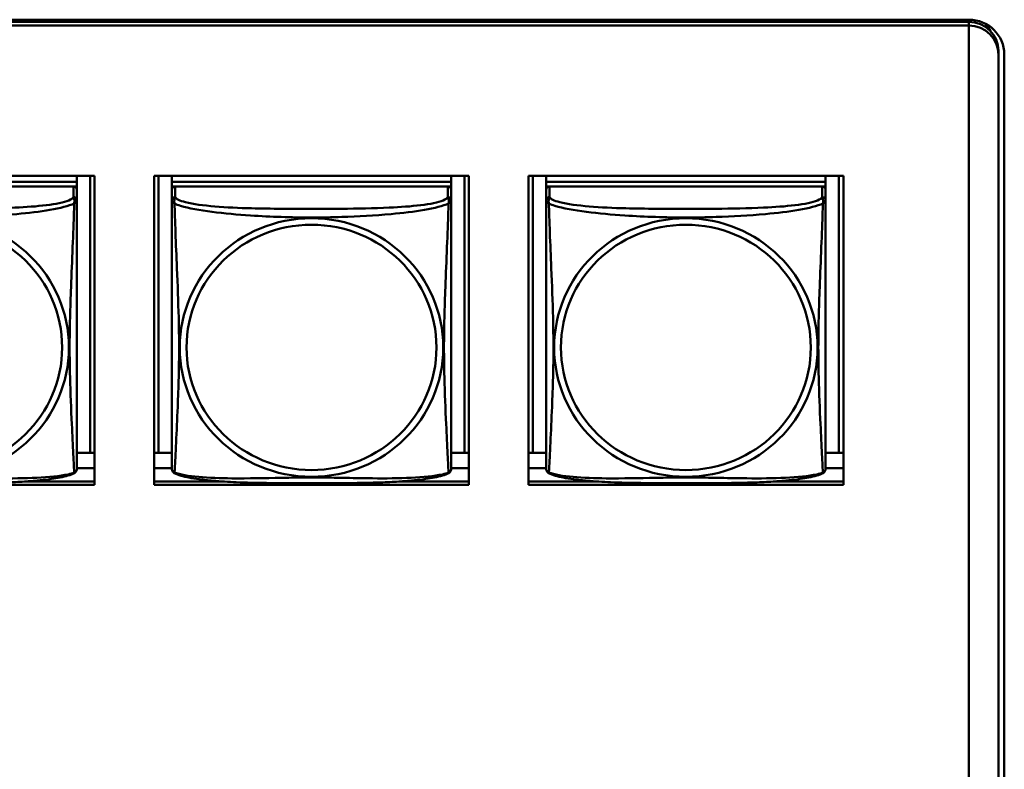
# Model space of a CAD drawing. Header units: inches. Extents: x 2.9 to 75, y -2.3 to 43.7.
# Tile 83 of 155: x 51.6 to 53.3, y 14.7 to 16. Entities that reach past the tile are written whole.
import ezdxf

# ---------------------------------------------------------------- set-up
doc = ezdxf.new("R2010")
doc.units = ezdxf.units.IN
doc.header["$MEASUREMENT"] = 0
doc.layers.add('Visible Edges(ROSSANSI)', color=7, linetype='Continuous', lineweight=50)
doc.layers.add('Visible Tangent Edges(ROSSANSI)', color=7, linetype='Continuous', lineweight=50)

msp = doc.modelspace()

# ---------------------------------------------------------------- linework, layer by layer
at = {"layer": 'Visible Edges(ROSSANSI)'}
for p, q in [((35.8642, 15.9977), (53.2403, 15.9977)), ((35.8652, 15.994), (53.2403, 15.994)), ((53.2403, 15.988), (35.8652, 15.988)), ((53.2403, 15.988), (53.2403, 15.9876)), ((53.2403, 15.9876), (53.2403, 11.0343)), ((53.2904, 15.9384), (53.2904, 15.9448)), ((53.2904, 10.9853), (53.2904, 15.9384)), ((53.3003, 15.9388), (53.3003, 10.9857)), ((51.2296, 15.7335), (51.7621, 15.7335)), ((51.7321, 15.7237), (51.2596, 15.7237)), ((51.2596, 15.7237), (51.7321, 15.7237)), ((51.7321, 15.7335), (51.7321, 15.7237)), ((51.7321, 15.7237), (51.7321, 15.7155)), ((51.7321, 15.7237), (51.7321, 15.7237)), ((51.7547, 15.7335), (51.7547, 15.2649)), ((51.7621, 15.7335), (51.7621, 15.2108)), ((51.8626, 15.2108), (51.8626, 15.7335)), ((51.8626, 15.7335), (52.3951, 15.7335)), ((51.87, 15.2649), (51.87, 15.7335)), ((51.8926, 15.7335), (51.8926, 15.7237)), ((52.3651, 15.7237), (51.8926, 15.7237)), ((51.8926, 15.7237), (51.8926, 15.7155)), ((51.8926, 15.7237), (51.8926, 15.7237)), ((51.8926, 15.7237), (52.3651, 15.7237)), ((52.3651, 15.7335), (52.3651, 15.7237)), ((52.3651, 15.7237), (52.3651, 15.7155)), ((52.3651, 15.7237), (52.3651, 15.7237)), ((52.3877, 15.7335), (52.3877, 15.2649)), ((52.3951, 15.7335), (52.3951, 15.2108)), ((52.4956, 15.2108), (52.4956, 15.7335)), ((52.4956, 15.7335), (53.0281, 15.7335)), ((52.503, 15.2649), (52.503, 15.7335)), ((52.5256, 15.7335), (52.5256, 15.7237)), ((52.9981, 15.7237), (52.5256, 15.7237)), ((52.5256, 15.7237), (52.5256, 15.7155)), ((52.5256, 15.7237), (52.5256, 15.7237)), ((52.5256, 15.7237), (52.9981, 15.7237)), ((52.9981, 15.7335), (52.9981, 15.7237)), ((52.9981, 15.7237), (52.9981, 15.7155)), ((52.9981, 15.7237), (52.9981, 15.7237)), ((53.0207, 15.7335), (53.0207, 15.2649)), ((53.0281, 15.7335), (53.0281, 15.2108)), ((51.7262, 15.7155), (51.2655, 15.7155)), ((51.7262, 15.7155), (51.7321, 15.7155)), ((51.7321, 15.7155), (51.7321, 15.7097)), ((51.7321, 15.692), (51.7321, 15.7097)), ((51.8926, 15.7097), (51.8926, 15.7155)), ((51.8926, 15.7155), (51.8984, 15.7155)), ((51.8926, 15.7097), (51.8926, 15.692)), ((52.3592, 15.7155), (51.8985, 15.7155)), ((52.3592, 15.7155), (52.3651, 15.7155)), ((52.3651, 15.7155), (52.3651, 15.7097)), ((52.3651, 15.692), (52.3651, 15.7097)), ((52.5256, 15.7097), (52.5256, 15.7155)), ((52.5256, 15.7155), (52.5314, 15.7155)), ((52.5256, 15.7097), (52.5256, 15.692)), ((52.9922, 15.7155), (52.5315, 15.7155)), ((52.9922, 15.7155), (52.9981, 15.7155)), ((52.9981, 15.7155), (52.9981, 15.7097)), ((52.9981, 15.692), (52.9981, 15.7097)), ((51.7547, 15.2649), (51.7321, 15.2649)), ((51.7547, 15.2649), (51.7621, 15.2652)), ((51.87, 15.2649), (51.8626, 15.2652)), ((51.8926, 15.2649), (51.87, 15.2649)), ((52.3877, 15.2649), (52.3651, 15.2649)), ((52.3877, 15.2649), (52.3951, 15.2652)), ((52.503, 15.2649), (52.4956, 15.2652)), ((52.5256, 15.2649), (52.503, 15.2649)), ((53.0207, 15.2649), (52.9981, 15.2649)), ((53.0207, 15.2649), (53.0281, 15.2652)), ((51.7621, 15.2392), (51.7321, 15.2392)), ((51.8926, 15.2392), (51.8626, 15.2392)), ((52.3951, 15.2392), (52.3651, 15.2392)), ((52.5256, 15.2392), (52.4956, 15.2392)), ((53.0281, 15.2392), (52.9981, 15.2392)), ((51.7621, 15.2108), (51.2296, 15.2108)), ((51.6477, 15.2169), (51.7621, 15.2169)), ((51.8626, 15.2169), (51.9769, 15.2169)), ((52.3951, 15.2108), (51.8626, 15.2108)), ((52.2807, 15.2169), (52.3951, 15.2169)), ((52.4956, 15.2169), (52.6099, 15.2169)), ((53.0281, 15.2108), (52.4956, 15.2108)), ((52.9137, 15.2169), (53.0281, 15.2169))]:
    msp.add_line(p, q, dxfattribs=at)
for centre, start, end in [((51.7183, 15.239), 350.8504, 360), ((51.9064, 15.239), 180, 189.1496), ((52.3513, 15.239), 350.8504, 360), ((52.5394, 15.239), 180, 189.1496), ((52.9843, 15.239), 350.8504, 360)]:
    msp.add_arc(centre, 0.0138, start, end, dxfattribs=at)
for centre, major_axis, start_param, end_param in [((53.2403, 15.9388), (0.06, 0), 0, 1.570796), ((53.2403, 15.9448), (0.0501, 0), 0, 1.570796), ((53.2403, 15.9384), (0.0501, 0), 0, 1.570796), ((53.2403, 15.9625), (0.04, 0), 0.420154, 0.820405), ((51.7262, 15.7097), (0.00591, 0), 0, 1.570796), ((51.8985, 15.7097), (-0.00591, 0), 4.712389, 6.283185), ((52.3592, 15.7097), (0.00591, 0), 0, 1.570796), ((52.5315, 15.7097), (-0.00591, 0), 4.712389, 6.283185), ((52.9922, 15.7097), (0.00591, 0), 0, 1.570796)]:
    msp.add_ellipse(centre, major_axis=major_axis, ratio=0.981793, start_param=start_param, end_param=end_param, dxfattribs=at)
for points, knots in [([(51.7321, 15.239), (51.7321, 15.239), (51.7321, 15.2399), (51.7321, 15.2416), (51.7321, 15.2462), (51.7321, 15.2572), (51.7321, 15.271), (51.7321, 15.2848), (51.7321, 15.3014), (51.7321, 15.3188), (51.7321, 15.3434), (51.7321, 15.3698), (51.7321, 15.3962), (51.7321, 15.4127), (51.7321, 15.4293), (51.7321, 15.4459), (51.7321, 15.4791), (51.7321, 15.5124), (51.7321, 15.5464), (51.7321, 15.5887), (51.7321, 15.6345), (51.7321, 15.6661), (51.7321, 15.6785), (51.7321, 15.6879), (51.7321, 15.692)], [0.352862, 0.352862, 0.352862, 0.352862, 0.404774, 0.404774, 0.404774, 0.550532, 0.550532, 0.550532, 0.69629, 0.69629, 0.69629, 0.902598, 0.902598, 0.902598, 1.03154, 1.03154, 1.03154, 1.289425, 1.289425, 1.289425, 1.610774, 1.610774, 1.610774, 1.73735, 1.73735, 1.73735, 1.73735]), ([(51.8926, 15.692), (51.8926, 15.6894), (51.8926, 15.6848), (51.8926, 15.6787), (51.8926, 15.6674), (51.8926, 15.651), (51.8926, 15.6332), (51.8926, 15.6153), (51.8926, 15.5961), (51.8926, 15.577), (51.8926, 15.5498), (51.8926, 15.5226), (51.8926, 15.4959), (51.8926, 15.4792), (51.8926, 15.4625), (51.8926, 15.4459), (51.8926, 15.4127), (51.8926, 15.3795), (51.8926, 15.3472), (51.8926, 15.3071), (51.8926, 15.2667), (51.8926, 15.248), (51.8926, 15.2423), (51.8926, 15.2391), (51.8926, 15.239)], [0.325731, 0.325731, 0.325731, 0.325731, 0.404774, 0.404774, 0.404774, 0.550532, 0.550532, 0.550532, 0.69629, 0.69629, 0.69629, 0.902598, 0.902598, 0.902598, 1.03154, 1.03154, 1.03154, 1.289425, 1.289425, 1.289425, 1.610774, 1.610774, 1.610774, 1.710218, 1.710218, 1.710218, 1.710218]), ([(52.3651, 15.239), (52.3651, 15.239), (52.3651, 15.2399), (52.3651, 15.2416), (52.3651, 15.2462), (52.3651, 15.2572), (52.3651, 15.271), (52.3651, 15.2848), (52.3651, 15.3014), (52.3651, 15.3188), (52.3651, 15.3434), (52.3651, 15.3698), (52.3651, 15.3962), (52.3651, 15.4127), (52.3651, 15.4293), (52.3651, 15.4459), (52.3651, 15.4791), (52.3651, 15.5124), (52.3651, 15.5464), (52.3651, 15.5887), (52.3651, 15.6345), (52.3651, 15.6661), (52.3651, 15.6785), (52.3651, 15.6879), (52.3651, 15.692)], [0.352862, 0.352862, 0.352862, 0.352862, 0.404774, 0.404774, 0.404774, 0.550532, 0.550532, 0.550532, 0.69629, 0.69629, 0.69629, 0.902598, 0.902598, 0.902598, 1.03154, 1.03154, 1.03154, 1.289425, 1.289425, 1.289425, 1.610774, 1.610774, 1.610774, 1.73735, 1.73735, 1.73735, 1.73735]), ([(52.5256, 15.692), (52.5256, 15.6894), (52.5256, 15.6848), (52.5256, 15.6787), (52.5256, 15.6674), (52.5256, 15.651), (52.5256, 15.6332), (52.5256, 15.6153), (52.5256, 15.5961), (52.5256, 15.577), (52.5256, 15.5498), (52.5256, 15.5226), (52.5256, 15.4959), (52.5256, 15.4792), (52.5256, 15.4625), (52.5256, 15.4459), (52.5256, 15.4127), (52.5256, 15.3795), (52.5256, 15.3472), (52.5256, 15.3071), (52.5256, 15.2667), (52.5256, 15.248), (52.5256, 15.2423), (52.5256, 15.2391), (52.5256, 15.239)], [0.325731, 0.325731, 0.325731, 0.325731, 0.404774, 0.404774, 0.404774, 0.550532, 0.550532, 0.550532, 0.69629, 0.69629, 0.69629, 0.902598, 0.902598, 0.902598, 1.03154, 1.03154, 1.03154, 1.289425, 1.289425, 1.289425, 1.610774, 1.610774, 1.610774, 1.710218, 1.710218, 1.710218, 1.710218]), ([(52.9981, 15.239), (52.9981, 15.239), (52.9981, 15.2399), (52.9981, 15.2416), (52.9981, 15.2462), (52.9981, 15.2572), (52.9981, 15.271), (52.9981, 15.2848), (52.9981, 15.3014), (52.9981, 15.3188), (52.9981, 15.3434), (52.9981, 15.3698), (52.9981, 15.3962), (52.9981, 15.4127), (52.9981, 15.4293), (52.9981, 15.4459), (52.9981, 15.4791), (52.9981, 15.5124), (52.9981, 15.5464), (52.9981, 15.5887), (52.9981, 15.6345), (52.9981, 15.6661), (52.9981, 15.6785), (52.9981, 15.6879), (52.9981, 15.692)], [0.352862, 0.352862, 0.352862, 0.352862, 0.404774, 0.404774, 0.404774, 0.550532, 0.550532, 0.550532, 0.69629, 0.69629, 0.69629, 0.902598, 0.902598, 0.902598, 1.03154, 1.03154, 1.03154, 1.289425, 1.289425, 1.289425, 1.610774, 1.610774, 1.610774, 1.73735, 1.73735, 1.73735, 1.73735]), ([(51.7279, 15.2309), (51.7284, 15.2312), (51.7289, 15.2316), (51.7298, 15.2324), (51.7302, 15.2328), (51.7308, 15.2337), (51.7311, 15.2342), (51.7314, 15.235), (51.7316, 15.2354), (51.7318, 15.2362), (51.7318, 15.2365), (51.7319, 15.2368)], [0.02273771, 0.02273771, 0.02273771, 0.02273771, 0.02954865, 0.02954865, 0.03635958, 0.03635958, 0.04317052, 0.04317052, 0.04998146, 0.04998146, 0.0567924, 0.0567924, 0.0567924, 0.0567924]), ([(51.8968, 15.2309), (51.8963, 15.2312), (51.8957, 15.2316), (51.8948, 15.2324), (51.8945, 15.2328), (51.8938, 15.2337), (51.8936, 15.2342), (51.8932, 15.235), (51.8931, 15.2354), (51.8929, 15.2362), (51.8928, 15.2365), (51.8928, 15.2368)], [0.02273771, 0.02273771, 0.02273771, 0.02273771, 0.02954865, 0.02954865, 0.03635958, 0.03635958, 0.04317052, 0.04317052, 0.04998146, 0.04998146, 0.0567924, 0.0567924, 0.0567924, 0.0567924]), ([(52.3609, 15.2309), (52.3614, 15.2312), (52.3619, 15.2316), (52.3628, 15.2324), (52.3632, 15.2328), (52.3638, 15.2337), (52.3641, 15.2342), (52.3644, 15.235), (52.3646, 15.2354), (52.3648, 15.2362), (52.3648, 15.2365), (52.3649, 15.2368)], [0.02273771, 0.02273771, 0.02273771, 0.02273771, 0.02954865, 0.02954865, 0.03635958, 0.03635958, 0.04317052, 0.04317052, 0.04998146, 0.04998146, 0.0567924, 0.0567924, 0.0567924, 0.0567924]), ([(52.5298, 15.2309), (52.5293, 15.2312), (52.5287, 15.2316), (52.5278, 15.2324), (52.5275, 15.2328), (52.5268, 15.2337), (52.5266, 15.2342), (52.5262, 15.235), (52.5261, 15.2354), (52.5259, 15.2362), (52.5258, 15.2365), (52.5258, 15.2368)], [0.02273771, 0.02273771, 0.02273771, 0.02273771, 0.02954865, 0.02954865, 0.03635958, 0.03635958, 0.04317052, 0.04317052, 0.04998146, 0.04998146, 0.0567924, 0.0567924, 0.0567924, 0.0567924]), ([(52.9939, 15.2309), (52.9944, 15.2312), (52.9949, 15.2316), (52.9958, 15.2324), (52.9962, 15.2328), (52.9968, 15.2337), (52.9971, 15.2342), (52.9974, 15.235), (52.9976, 15.2354), (52.9978, 15.2362), (52.9978, 15.2365), (52.9979, 15.2368)], [0.02273771, 0.02273771, 0.02273771, 0.02273771, 0.02954865, 0.02954865, 0.03635958, 0.03635958, 0.04317052, 0.04317052, 0.04998146, 0.04998146, 0.0567924, 0.0567924, 0.0567924, 0.0567924]), ([(51.7279, 15.2309), (51.7245, 15.2291), (51.721, 15.2279), (51.713, 15.2254), (51.7085, 15.2244), (51.699, 15.2225), (51.694, 15.2217), (51.6829, 15.2201), (51.6767, 15.2194), (51.6628, 15.218), (51.655, 15.2173), (51.6372, 15.2162), (51.627, 15.2156), (51.6021, 15.2147), (51.5874, 15.2144), (51.5557, 15.2139), (51.5387, 15.2138), (51.5047, 15.2137), (51.4877, 15.2137), (51.4537, 15.2138), (51.4366, 15.2139), (51.4026, 15.2144), (51.3855, 15.2148), (51.3552, 15.2161), (51.3421, 15.2169), (51.3211, 15.2187), (51.3131, 15.2195), (51.2995, 15.2214), (51.2938, 15.2223), (51.2837, 15.2243), (51.2793, 15.2253), (51.271, 15.2277), (51.2673, 15.2291), (51.2638, 15.2309)], [-1.678204, -1.678204, -1.678204, -1.678204, -1.629815, -1.629815, -1.580861, -1.580861, -1.532583, -1.532583, -1.479316, -1.479316, -1.416961, -1.416961, -1.337799, -1.337799, -1.226353, -1.226353, -1.09702, -1.09702, -0.967687, -0.967687, -0.838354, -0.838354, -0.709022, -0.709022, -0.60577, -0.60577, -0.53827, -0.53827, -0.483941, -0.483941, -0.435529, -0.435529, -0.384876, -0.384876, -0.384876, -0.384876]), ([(52.3609, 15.2309), (52.3575, 15.2291), (52.354, 15.2279), (52.346, 15.2254), (52.3415, 15.2244), (52.332, 15.2225), (52.327, 15.2217), (52.3159, 15.2201), (52.3097, 15.2194), (52.2958, 15.218), (52.288, 15.2173), (52.2702, 15.2162), (52.26, 15.2156), (52.2351, 15.2147), (52.2204, 15.2144), (52.1887, 15.2139), (52.1717, 15.2138), (52.1377, 15.2137), (52.1207, 15.2137), (52.0867, 15.2138), (52.0696, 15.2139), (52.0356, 15.2144), (52.0185, 15.2148), (51.9882, 15.2161), (51.9751, 15.2169), (51.9541, 15.2187), (51.9461, 15.2195), (51.9325, 15.2214), (51.9268, 15.2223), (51.9167, 15.2243), (51.9123, 15.2253), (51.904, 15.2277), (51.9003, 15.2291), (51.8968, 15.2309)], [-1.678204, -1.678204, -1.678204, -1.678204, -1.629815, -1.629815, -1.580861, -1.580861, -1.532583, -1.532583, -1.479316, -1.479316, -1.416961, -1.416961, -1.337799, -1.337799, -1.226353, -1.226353, -1.09702, -1.09702, -0.967687, -0.967687, -0.838354, -0.838354, -0.709022, -0.709022, -0.60577, -0.60577, -0.53827, -0.53827, -0.483941, -0.483941, -0.435529, -0.435529, -0.384876, -0.384876, -0.384876, -0.384876]), ([(52.9939, 15.2309), (52.9905, 15.2291), (52.987, 15.2279), (52.979, 15.2254), (52.9745, 15.2244), (52.965, 15.2225), (52.96, 15.2217), (52.9489, 15.2201), (52.9427, 15.2194), (52.9288, 15.218), (52.921, 15.2173), (52.9032, 15.2162), (52.893, 15.2156), (52.8681, 15.2147), (52.8534, 15.2144), (52.8217, 15.2139), (52.8047, 15.2138), (52.7707, 15.2137), (52.7537, 15.2137), (52.7197, 15.2138), (52.7026, 15.2139), (52.6686, 15.2144), (52.6515, 15.2148), (52.6212, 15.2161), (52.6081, 15.2169), (52.5871, 15.2187), (52.5791, 15.2195), (52.5655, 15.2214), (52.5598, 15.2223), (52.5497, 15.2243), (52.5453, 15.2253), (52.537, 15.2277), (52.5333, 15.2291), (52.5298, 15.2309)], [-1.678204, -1.678204, -1.678204, -1.678204, -1.629815, -1.629815, -1.580861, -1.580861, -1.532583, -1.532583, -1.479316, -1.479316, -1.416961, -1.416961, -1.337799, -1.337799, -1.226353, -1.226353, -1.09702, -1.09702, -0.967687, -0.967687, -0.838354, -0.838354, -0.709022, -0.709022, -0.60577, -0.60577, -0.53827, -0.53827, -0.483941, -0.483941, -0.435529, -0.435529, -0.384876, -0.384876, -0.384876, -0.384876])]:
    msp.add_open_spline(points, degree=3, knots=knots, dxfattribs=at)
at = {"layer": 'Visible Tangent Edges(ROSSANSI)'}
for p, q in [((53.2403, 15.9977), (53.2403, 15.994)), ((53.2403, 15.994), (53.2403, 15.988)), ((51.7262, 15.7155), (51.7262, 15.6978)), ((51.8985, 15.6978), (51.8985, 15.7155)), ((52.3592, 15.7155), (52.3592, 15.6978)), ((52.5315, 15.6978), (52.5315, 15.7155)), ((52.9922, 15.7155), (52.9922, 15.6978))]:
    msp.add_line(p, q, dxfattribs=at)
for centre, major_axis, start_param, end_param in [((51.7262, 15.692), (0.00591, 0), 0, 1.570796), ((51.8985, 15.692), (-0.00591, 0), 4.712389, 6.283185), ((52.3592, 15.692), (0.00591, 0), 0, 1.570796), ((52.5315, 15.692), (-0.00591, 0), 4.712389, 6.283185), ((52.9922, 15.692), (0.00591, 0), 0, 1.570796)]:
    msp.add_ellipse(centre, major_axis=major_axis, ratio=0.981793, start_param=start_param, end_param=end_param, dxfattribs=at)
for centre, major_axis in [((51.4958, 15.4433), (0.2227, 0)), ((51.4958, 15.4435), (0.2113, 0)), ((52.1288, 15.4433), (0.2227, 0)), ((52.1288, 15.4435), (0.2113, 0)), ((52.7618, 15.4433), (0.2227, 0)), ((52.7618, 15.4435), (0.2113, 0))]:
    msp.add_ellipse(centre, major_axis=major_axis, ratio=0.981793, dxfattribs=at)
for points, knots in [([(51.2642, 15.6867), (51.267, 15.6854), (51.2705, 15.6841), (51.2745, 15.6829), (51.3021, 15.6746), (51.3491, 15.6695), (51.3926, 15.6666), (51.4276, 15.6642), (51.4618, 15.6632), (51.4958, 15.6632), (51.5129, 15.6632), (51.5299, 15.6635), (51.5471, 15.664), (51.5746, 15.6649), (51.6027, 15.6665), (51.6304, 15.669), (51.6499, 15.6708), (51.6693, 15.6731), (51.6866, 15.6761), (51.7037, 15.679), (51.7187, 15.6827), (51.7275, 15.6867)], [-1.657319, -1.657319, -1.657319, -1.657319, -1.610774, -1.610774, -1.610774, -1.289425, -1.289425, -1.289425, -1.03154, -1.03154, -1.03154, -0.902598, -0.902598, -0.902598, -0.69629, -0.69629, -0.69629, -0.550532, -0.550532, -0.550532, -0.405761, -0.405761, -0.405761, -0.405761]), ([(51.7262, 15.6978), (51.7256, 15.6958), (51.7229, 15.6938), (51.7184, 15.692), (51.7103, 15.6887), (51.6964, 15.686), (51.6803, 15.684), (51.6641, 15.682), (51.6459, 15.6807), (51.6273, 15.6798), (51.601, 15.6786), (51.5737, 15.6782), (51.5466, 15.678), (51.5297, 15.6779), (51.5128, 15.6778), (51.4958, 15.6778), (51.462, 15.6778), (51.4281, 15.6779), (51.3944, 15.6787), (51.3524, 15.6798), (51.3085, 15.6825), (51.2829, 15.689), (51.2729, 15.6915), (51.2665, 15.6946), (51.2655, 15.6978)], [0.325731, 0.325731, 0.325731, 0.325731, 0.404774, 0.404774, 0.404774, 0.550532, 0.550532, 0.550532, 0.69629, 0.69629, 0.69629, 0.902598, 0.902598, 0.902598, 1.03154, 1.03154, 1.03154, 1.289425, 1.289425, 1.289425, 1.610774, 1.610774, 1.610774, 1.73735, 1.73735, 1.73735, 1.73735]), ([(51.7275, 15.6867), (51.7274, 15.6827), (51.7273, 15.6782), (51.7271, 15.6732), (51.726, 15.6388), (51.7239, 15.5896), (51.7222, 15.5456), (51.7208, 15.5104), (51.7198, 15.4768), (51.7198, 15.4433), (51.7198, 15.4266), (51.7201, 15.4099), (51.7205, 15.3931), (51.7212, 15.3664), (51.7223, 15.3392), (51.7235, 15.3134), (51.7243, 15.2952), (51.7252, 15.2777), (51.7259, 15.263), (51.7266, 15.2484), (51.7272, 15.2367), (51.7275, 15.2318)], [-1.657319, -1.657319, -1.657319, -1.657319, -1.610774, -1.610774, -1.610774, -1.289425, -1.289425, -1.289425, -1.03154, -1.03154, -1.03154, -0.902598, -0.902598, -0.902598, -0.69629, -0.69629, -0.69629, -0.550532, -0.550532, -0.550532, -0.405761, -0.405761, -0.405761, -0.405761]), ([(51.7262, 15.6978), (51.7262, 15.6974), (51.7264, 15.697), (51.7267, 15.6962), (51.7268, 15.6958), (51.7271, 15.6951), (51.7272, 15.6948), (51.7274, 15.6943), (51.7274, 15.6941), (51.7276, 15.6935), (51.7277, 15.693), (51.7279, 15.6917), (51.7279, 15.6908), (51.7278, 15.6888), (51.7277, 15.6878), (51.7275, 15.6867)], [-0.0844808, -0.0844808, -0.0844808, -0.0844808, -0.06943799, -0.06943799, -0.05587828, -0.05587828, -0.04740346, -0.04740346, -0.04210669, -0.04210669, -0.03151317, -0.03151317, -0.01456352, -0.01456352, 0.00026741, 0.00026741, 0.00026741, 0.00026741]), ([(51.7275, 15.6867), (51.7283, 15.6873), (51.7289, 15.6878), (51.7301, 15.6887), (51.7305, 15.6891), (51.7311, 15.6897), (51.7313, 15.6899), (51.7315, 15.6901), (51.7316, 15.6902), (51.7317, 15.6904), (51.7318, 15.6905), (51.732, 15.6908), (51.732, 15.691), (51.7321, 15.6914), (51.7321, 15.6917), (51.7321, 15.692)], [-0.00026741, -0.00026741, -0.00026741, -0.00026741, 0.01456352, 0.01456352, 0.03151317, 0.03151317, 0.04210669, 0.04210669, 0.04740346, 0.04740346, 0.05587828, 0.05587828, 0.06943799, 0.06943799, 0.0844808, 0.0844808, 0.0844808, 0.0844808]), ([(51.8926, 15.692), (51.8926, 15.6917), (51.8926, 15.6914), (51.8927, 15.691), (51.8927, 15.6908), (51.8929, 15.6905), (51.8929, 15.6904), (51.8931, 15.6902), (51.8931, 15.6901), (51.8934, 15.6899), (51.8936, 15.6897), (51.8941, 15.6891), (51.8946, 15.6887), (51.8958, 15.6878), (51.8964, 15.6873), (51.8972, 15.6867)], [-0.0844808, -0.0844808, -0.0844808, -0.0844808, -0.06943799, -0.06943799, -0.05587828, -0.05587828, -0.04740346, -0.04740346, -0.04210669, -0.04210669, -0.03151317, -0.03151317, -0.01456352, -0.01456352, 0.00026741, 0.00026741, 0.00026741, 0.00026741]), ([(51.8972, 15.6867), (51.897, 15.6878), (51.8968, 15.6888), (51.8968, 15.6908), (51.8968, 15.6917), (51.897, 15.693), (51.8971, 15.6935), (51.8973, 15.6941), (51.8973, 15.6943), (51.8975, 15.6948), (51.8976, 15.6951), (51.8978, 15.6958), (51.898, 15.6962), (51.8983, 15.697), (51.8984, 15.6974), (51.8985, 15.6978)], [-0.00026741, -0.00026741, -0.00026741, -0.00026741, 0.01456352, 0.01456352, 0.03151317, 0.03151317, 0.04210669, 0.04210669, 0.04740346, 0.04740346, 0.05587828, 0.05587828, 0.06943799, 0.06943799, 0.0844808, 0.0844808, 0.0844808, 0.0844808]), ([(51.8972, 15.6867), (51.9, 15.6854), (51.9035, 15.6841), (51.9075, 15.6829), (51.9351, 15.6746), (51.9821, 15.6695), (52.0256, 15.6666), (52.0606, 15.6642), (52.0948, 15.6632), (52.1288, 15.6632), (52.1459, 15.6632), (52.1629, 15.6635), (52.1801, 15.664), (52.2076, 15.6649), (52.2357, 15.6665), (52.2634, 15.669), (52.2829, 15.6708), (52.3023, 15.6731), (52.3196, 15.6761), (52.3367, 15.679), (52.3517, 15.6827), (52.3605, 15.6867)], [-1.657319, -1.657319, -1.657319, -1.657319, -1.610774, -1.610774, -1.610774, -1.289425, -1.289425, -1.289425, -1.03154, -1.03154, -1.03154, -0.902598, -0.902598, -0.902598, -0.69629, -0.69629, -0.69629, -0.550532, -0.550532, -0.550532, -0.405761, -0.405761, -0.405761, -0.405761]), ([(51.8972, 15.2318), (51.8973, 15.2334), (51.8974, 15.2357), (51.8976, 15.2385), (51.8987, 15.2584), (51.9008, 15.3015), (51.9025, 15.343), (51.9039, 15.3763), (51.9049, 15.4098), (51.9049, 15.4433), (51.9049, 15.46), (51.9046, 15.4768), (51.9042, 15.4938), (51.9035, 15.521), (51.9024, 15.5491), (51.9012, 15.5776), (51.9004, 15.5978), (51.8995, 15.6183), (51.8988, 15.6375), (51.8981, 15.6566), (51.8975, 15.6743), (51.8972, 15.6867)], [-1.657319, -1.657319, -1.657319, -1.657319, -1.610774, -1.610774, -1.610774, -1.289425, -1.289425, -1.289425, -1.03154, -1.03154, -1.03154, -0.902598, -0.902598, -0.902598, -0.69629, -0.69629, -0.69629, -0.550532, -0.550532, -0.550532, -0.405761, -0.405761, -0.405761, -0.405761]), ([(52.3592, 15.6978), (52.3586, 15.6958), (52.3559, 15.6938), (52.3514, 15.692), (52.3433, 15.6887), (52.3294, 15.686), (52.3133, 15.684), (52.2971, 15.682), (52.2789, 15.6807), (52.2603, 15.6798), (52.234, 15.6786), (52.2067, 15.6782), (52.1796, 15.678), (52.1627, 15.6779), (52.1458, 15.6778), (52.1288, 15.6778), (52.095, 15.6778), (52.0611, 15.6779), (52.0274, 15.6787), (51.9854, 15.6798), (51.9415, 15.6825), (51.9159, 15.689), (51.9059, 15.6915), (51.8995, 15.6946), (51.8985, 15.6978)], [0.325731, 0.325731, 0.325731, 0.325731, 0.404774, 0.404774, 0.404774, 0.550532, 0.550532, 0.550532, 0.69629, 0.69629, 0.69629, 0.902598, 0.902598, 0.902598, 1.03154, 1.03154, 1.03154, 1.289425, 1.289425, 1.289425, 1.610774, 1.610774, 1.610774, 1.73735, 1.73735, 1.73735, 1.73735]), ([(52.3605, 15.6867), (52.3604, 15.6827), (52.3603, 15.6782), (52.3601, 15.6732), (52.359, 15.6388), (52.3569, 15.5896), (52.3552, 15.5456), (52.3538, 15.5104), (52.3528, 15.4768), (52.3528, 15.4433), (52.3528, 15.4266), (52.3531, 15.4099), (52.3535, 15.3931), (52.3542, 15.3664), (52.3553, 15.3392), (52.3565, 15.3134), (52.3573, 15.2952), (52.3582, 15.2777), (52.3589, 15.263), (52.3596, 15.2484), (52.3602, 15.2367), (52.3605, 15.2318)], [-1.657319, -1.657319, -1.657319, -1.657319, -1.610774, -1.610774, -1.610774, -1.289425, -1.289425, -1.289425, -1.03154, -1.03154, -1.03154, -0.902598, -0.902598, -0.902598, -0.69629, -0.69629, -0.69629, -0.550532, -0.550532, -0.550532, -0.405761, -0.405761, -0.405761, -0.405761]), ([(52.3592, 15.6978), (52.3592, 15.6974), (52.3594, 15.697), (52.3597, 15.6962), (52.3598, 15.6958), (52.3601, 15.6951), (52.3602, 15.6948), (52.3604, 15.6943), (52.3604, 15.6941), (52.3606, 15.6935), (52.3607, 15.693), (52.3609, 15.6917), (52.3609, 15.6908), (52.3608, 15.6888), (52.3607, 15.6878), (52.3605, 15.6867)], [-0.0844808, -0.0844808, -0.0844808, -0.0844808, -0.06943799, -0.06943799, -0.05587828, -0.05587828, -0.04740346, -0.04740346, -0.04210669, -0.04210669, -0.03151317, -0.03151317, -0.01456352, -0.01456352, 0.00026741, 0.00026741, 0.00026741, 0.00026741]), ([(52.3605, 15.6867), (52.3613, 15.6873), (52.3619, 15.6878), (52.3631, 15.6887), (52.3635, 15.6891), (52.3641, 15.6897), (52.3643, 15.6899), (52.3645, 15.6901), (52.3646, 15.6902), (52.3647, 15.6904), (52.3648, 15.6905), (52.365, 15.6908), (52.365, 15.691), (52.3651, 15.6914), (52.3651, 15.6917), (52.3651, 15.692)], [-0.00026741, -0.00026741, -0.00026741, -0.00026741, 0.01456352, 0.01456352, 0.03151317, 0.03151317, 0.04210669, 0.04210669, 0.04740346, 0.04740346, 0.05587828, 0.05587828, 0.06943799, 0.06943799, 0.0844808, 0.0844808, 0.0844808, 0.0844808]), ([(52.5256, 15.692), (52.5256, 15.6917), (52.5256, 15.6914), (52.5257, 15.691), (52.5257, 15.6908), (52.5259, 15.6905), (52.5259, 15.6904), (52.5261, 15.6902), (52.5261, 15.6901), (52.5264, 15.6899), (52.5266, 15.6897), (52.5271, 15.6891), (52.5276, 15.6887), (52.5288, 15.6878), (52.5294, 15.6873), (52.5302, 15.6867)], [-0.0844808, -0.0844808, -0.0844808, -0.0844808, -0.06943799, -0.06943799, -0.05587828, -0.05587828, -0.04740346, -0.04740346, -0.04210669, -0.04210669, -0.03151317, -0.03151317, -0.01456352, -0.01456352, 0.00026741, 0.00026741, 0.00026741, 0.00026741]), ([(52.5302, 15.6867), (52.53, 15.6878), (52.5298, 15.6888), (52.5298, 15.6908), (52.5298, 15.6917), (52.53, 15.693), (52.5301, 15.6935), (52.5303, 15.6941), (52.5303, 15.6943), (52.5305, 15.6948), (52.5306, 15.6951), (52.5308, 15.6958), (52.531, 15.6962), (52.5313, 15.697), (52.5314, 15.6974), (52.5315, 15.6978)], [-0.00026741, -0.00026741, -0.00026741, -0.00026741, 0.01456352, 0.01456352, 0.03151317, 0.03151317, 0.04210669, 0.04210669, 0.04740346, 0.04740346, 0.05587828, 0.05587828, 0.06943799, 0.06943799, 0.0844808, 0.0844808, 0.0844808, 0.0844808]), ([(52.5302, 15.6867), (52.533, 15.6854), (52.5365, 15.6841), (52.5405, 15.6829), (52.5681, 15.6746), (52.6151, 15.6695), (52.6586, 15.6666), (52.6936, 15.6642), (52.7278, 15.6632), (52.7618, 15.6632), (52.7789, 15.6632), (52.7959, 15.6635), (52.8131, 15.664), (52.8406, 15.6649), (52.8687, 15.6665), (52.8964, 15.669), (52.9159, 15.6708), (52.9353, 15.6731), (52.9526, 15.6761), (52.9697, 15.679), (52.9847, 15.6827), (52.9935, 15.6867)], [-1.657319, -1.657319, -1.657319, -1.657319, -1.610774, -1.610774, -1.610774, -1.289425, -1.289425, -1.289425, -1.03154, -1.03154, -1.03154, -0.902598, -0.902598, -0.902598, -0.69629, -0.69629, -0.69629, -0.550532, -0.550532, -0.550532, -0.405761, -0.405761, -0.405761, -0.405761]), ([(52.5302, 15.2318), (52.5303, 15.2334), (52.5304, 15.2357), (52.5306, 15.2385), (52.5317, 15.2584), (52.5338, 15.3015), (52.5355, 15.343), (52.5369, 15.3763), (52.5379, 15.4098), (52.5379, 15.4433), (52.5379, 15.46), (52.5376, 15.4768), (52.5372, 15.4938), (52.5365, 15.521), (52.5354, 15.5491), (52.5342, 15.5776), (52.5334, 15.5978), (52.5325, 15.6183), (52.5318, 15.6375), (52.5311, 15.6566), (52.5305, 15.6743), (52.5302, 15.6867)], [-1.657319, -1.657319, -1.657319, -1.657319, -1.610774, -1.610774, -1.610774, -1.289425, -1.289425, -1.289425, -1.03154, -1.03154, -1.03154, -0.902598, -0.902598, -0.902598, -0.69629, -0.69629, -0.69629, -0.550532, -0.550532, -0.550532, -0.405761, -0.405761, -0.405761, -0.405761]), ([(52.9922, 15.6978), (52.9916, 15.6958), (52.9889, 15.6938), (52.9844, 15.692), (52.9763, 15.6887), (52.9624, 15.686), (52.9463, 15.684), (52.9301, 15.682), (52.9119, 15.6807), (52.8933, 15.6798), (52.867, 15.6786), (52.8397, 15.6782), (52.8126, 15.678), (52.7957, 15.6779), (52.7788, 15.6778), (52.7618, 15.6778), (52.728, 15.6778), (52.6941, 15.6779), (52.6604, 15.6787), (52.6184, 15.6798), (52.5745, 15.6825), (52.5489, 15.689), (52.5389, 15.6915), (52.5325, 15.6946), (52.5315, 15.6978)], [0.325731, 0.325731, 0.325731, 0.325731, 0.404774, 0.404774, 0.404774, 0.550532, 0.550532, 0.550532, 0.69629, 0.69629, 0.69629, 0.902598, 0.902598, 0.902598, 1.03154, 1.03154, 1.03154, 1.289425, 1.289425, 1.289425, 1.610774, 1.610774, 1.610774, 1.73735, 1.73735, 1.73735, 1.73735]), ([(52.9935, 15.6867), (52.9934, 15.6827), (52.9933, 15.6782), (52.9931, 15.6732), (52.992, 15.6388), (52.9899, 15.5896), (52.9882, 15.5456), (52.9868, 15.5104), (52.9858, 15.4768), (52.9858, 15.4433), (52.9858, 15.4266), (52.9861, 15.4099), (52.9865, 15.3931), (52.9872, 15.3664), (52.9883, 15.3392), (52.9895, 15.3134), (52.9903, 15.2952), (52.9912, 15.2777), (52.9919, 15.263), (52.9926, 15.2484), (52.9932, 15.2367), (52.9935, 15.2318)], [-1.657319, -1.657319, -1.657319, -1.657319, -1.610774, -1.610774, -1.610774, -1.289425, -1.289425, -1.289425, -1.03154, -1.03154, -1.03154, -0.902598, -0.902598, -0.902598, -0.69629, -0.69629, -0.69629, -0.550532, -0.550532, -0.550532, -0.405761, -0.405761, -0.405761, -0.405761]), ([(52.9922, 15.6978), (52.9922, 15.6974), (52.9924, 15.697), (52.9927, 15.6962), (52.9928, 15.6958), (52.9931, 15.6951), (52.9932, 15.6948), (52.9934, 15.6943), (52.9934, 15.6941), (52.9936, 15.6935), (52.9937, 15.693), (52.9939, 15.6917), (52.9939, 15.6908), (52.9938, 15.6888), (52.9937, 15.6878), (52.9935, 15.6867)], [-0.0844808, -0.0844808, -0.0844808, -0.0844808, -0.06943799, -0.06943799, -0.05587828, -0.05587828, -0.04740346, -0.04740346, -0.04210669, -0.04210669, -0.03151317, -0.03151317, -0.01456352, -0.01456352, 0.00026741, 0.00026741, 0.00026741, 0.00026741]), ([(52.9935, 15.6867), (52.9943, 15.6873), (52.9949, 15.6878), (52.9961, 15.6887), (52.9965, 15.6891), (52.9971, 15.6897), (52.9973, 15.6899), (52.9975, 15.6901), (52.9976, 15.6902), (52.9977, 15.6904), (52.9978, 15.6905), (52.998, 15.6908), (52.998, 15.691), (52.9981, 15.6914), (52.9981, 15.6917), (52.9981, 15.692)], [-0.00026741, -0.00026741, -0.00026741, -0.00026741, 0.01456352, 0.01456352, 0.03151317, 0.03151317, 0.04210669, 0.04210669, 0.04740346, 0.04740346, 0.05587828, 0.05587828, 0.06943799, 0.06943799, 0.0844808, 0.0844808, 0.0844808, 0.0844808]), ([(51.7319, 15.2368), (51.7319, 15.2368), (51.7319, 15.2367), (51.7318, 15.2364), (51.7317, 15.2361), (51.7316, 15.2356), (51.7315, 15.2354), (51.7313, 15.2348), (51.7311, 15.2344), (51.7305, 15.2335), (51.7301, 15.233), (51.7289, 15.2322), (51.7283, 15.2319), (51.7275, 15.2318)], [-0.0567924, -0.0567924, -0.0567924, -0.0567924, -0.05587828, -0.05587828, -0.04740346, -0.04740346, -0.04210669, -0.04210669, -0.03151317, -0.03151317, -0.01456352, -0.01456352, 0.00026741, 0.00026741, 0.00026741, 0.00026741]), ([(51.8972, 15.2318), (51.8964, 15.2319), (51.8958, 15.2322), (51.8946, 15.233), (51.8941, 15.2335), (51.8936, 15.2344), (51.8934, 15.2348), (51.8931, 15.2354), (51.8931, 15.2356), (51.8929, 15.2361), (51.8929, 15.2364), (51.8928, 15.2367), (51.8928, 15.2368), (51.8928, 15.2368)], [-0.00026741, -0.00026741, -0.00026741, -0.00026741, 0.01456352, 0.01456352, 0.03151317, 0.03151317, 0.04210669, 0.04210669, 0.04740346, 0.04740346, 0.05587828, 0.05587828, 0.0567924, 0.0567924, 0.0567924, 0.0567924]), ([(52.3649, 15.2368), (52.3649, 15.2368), (52.3649, 15.2367), (52.3648, 15.2364), (52.3647, 15.2361), (52.3646, 15.2356), (52.3645, 15.2354), (52.3643, 15.2348), (52.3641, 15.2344), (52.3635, 15.2335), (52.3631, 15.233), (52.3619, 15.2322), (52.3613, 15.2319), (52.3605, 15.2318)], [-0.0567924, -0.0567924, -0.0567924, -0.0567924, -0.05587828, -0.05587828, -0.04740346, -0.04740346, -0.04210669, -0.04210669, -0.03151317, -0.03151317, -0.01456352, -0.01456352, 0.00026741, 0.00026741, 0.00026741, 0.00026741]), ([(52.5302, 15.2318), (52.5294, 15.2319), (52.5288, 15.2322), (52.5276, 15.233), (52.5271, 15.2335), (52.5266, 15.2344), (52.5264, 15.2348), (52.5261, 15.2354), (52.5261, 15.2356), (52.5259, 15.2361), (52.5259, 15.2364), (52.5258, 15.2367), (52.5258, 15.2368), (52.5258, 15.2368)], [-0.00026741, -0.00026741, -0.00026741, -0.00026741, 0.01456352, 0.01456352, 0.03151317, 0.03151317, 0.04210669, 0.04210669, 0.04740346, 0.04740346, 0.05587828, 0.05587828, 0.0567924, 0.0567924, 0.0567924, 0.0567924]), ([(52.9979, 15.2368), (52.9979, 15.2368), (52.9979, 15.2367), (52.9978, 15.2364), (52.9977, 15.2361), (52.9976, 15.2356), (52.9975, 15.2354), (52.9973, 15.2348), (52.9971, 15.2344), (52.9965, 15.2335), (52.9961, 15.233), (52.9949, 15.2322), (52.9943, 15.2319), (52.9935, 15.2318)], [-0.0567924, -0.0567924, -0.0567924, -0.0567924, -0.05587828, -0.05587828, -0.04740346, -0.04740346, -0.04210669, -0.04210669, -0.03151317, -0.03151317, -0.01456352, -0.01456352, 0.00026741, 0.00026741, 0.00026741, 0.00026741]), ([(51.7275, 15.2318), (51.7247, 15.2307), (51.7212, 15.2297), (51.7172, 15.2288), (51.6896, 15.2226), (51.6426, 15.2216), (51.599, 15.2221), (51.5641, 15.2225), (51.5299, 15.2234), (51.4958, 15.2234), (51.4788, 15.2234), (51.4618, 15.2232), (51.4446, 15.2229), (51.4171, 15.2225), (51.389, 15.2218), (51.3613, 15.222), (51.3417, 15.2222), (51.3224, 15.2229), (51.3051, 15.2244), (51.2879, 15.2259), (51.273, 15.2284), (51.2642, 15.2318)], [-1.657319, -1.657319, -1.657319, -1.657319, -1.610774, -1.610774, -1.610774, -1.289425, -1.289425, -1.289425, -1.03154, -1.03154, -1.03154, -0.902598, -0.902598, -0.902598, -0.69629, -0.69629, -0.69629, -0.550532, -0.550532, -0.550532, -0.405761, -0.405761, -0.405761, -0.405761]), ([(51.7275, 15.2318), (51.7277, 15.2314), (51.7278, 15.2312), (51.7279, 15.231), (51.7279, 15.2309), (51.7279, 15.2309)], [-0.00026741, -0.00026741, -0.00026741, -0.00026741, 0.01456352, 0.01456352, 0.02273771, 0.02273771, 0.02273771, 0.02273771]), ([(51.8968, 15.2309), (51.8968, 15.2309), (51.8968, 15.231), (51.8968, 15.2312), (51.897, 15.2314), (51.8972, 15.2318)], [-0.02273771, -0.02273771, -0.02273771, -0.02273771, -0.01456352, -0.01456352, 0.00026741, 0.00026741, 0.00026741, 0.00026741]), ([(52.3605, 15.2318), (52.3577, 15.2307), (52.3542, 15.2297), (52.3502, 15.2288), (52.3226, 15.2226), (52.2756, 15.2216), (52.232, 15.2221), (52.1971, 15.2225), (52.1629, 15.2234), (52.1288, 15.2234), (52.1118, 15.2234), (52.0948, 15.2232), (52.0776, 15.2229), (52.0501, 15.2225), (52.022, 15.2218), (51.9943, 15.222), (51.9747, 15.2222), (51.9554, 15.2229), (51.9381, 15.2244), (51.9209, 15.2259), (51.906, 15.2284), (51.8972, 15.2318)], [-1.657319, -1.657319, -1.657319, -1.657319, -1.610774, -1.610774, -1.610774, -1.289425, -1.289425, -1.289425, -1.03154, -1.03154, -1.03154, -0.902598, -0.902598, -0.902598, -0.69629, -0.69629, -0.69629, -0.550532, -0.550532, -0.550532, -0.405761, -0.405761, -0.405761, -0.405761]), ([(52.3605, 15.2318), (52.3607, 15.2314), (52.3608, 15.2312), (52.3609, 15.231), (52.3609, 15.2309), (52.3609, 15.2309)], [-0.00026741, -0.00026741, -0.00026741, -0.00026741, 0.01456352, 0.01456352, 0.02273771, 0.02273771, 0.02273771, 0.02273771]), ([(52.5298, 15.2309), (52.5298, 15.2309), (52.5298, 15.231), (52.5298, 15.2312), (52.53, 15.2314), (52.5302, 15.2318)], [-0.02273771, -0.02273771, -0.02273771, -0.02273771, -0.01456352, -0.01456352, 0.00026741, 0.00026741, 0.00026741, 0.00026741]), ([(52.9935, 15.2318), (52.9907, 15.2307), (52.9872, 15.2297), (52.9832, 15.2288), (52.9556, 15.2226), (52.9086, 15.2216), (52.865, 15.2221), (52.8301, 15.2225), (52.7959, 15.2234), (52.7618, 15.2234), (52.7448, 15.2234), (52.7278, 15.2232), (52.7106, 15.2229), (52.6831, 15.2225), (52.655, 15.2218), (52.6273, 15.222), (52.6077, 15.2222), (52.5884, 15.2229), (52.5711, 15.2244), (52.5539, 15.2259), (52.539, 15.2284), (52.5302, 15.2318)], [-1.657319, -1.657319, -1.657319, -1.657319, -1.610774, -1.610774, -1.610774, -1.289425, -1.289425, -1.289425, -1.03154, -1.03154, -1.03154, -0.902598, -0.902598, -0.902598, -0.69629, -0.69629, -0.69629, -0.550532, -0.550532, -0.550532, -0.405761, -0.405761, -0.405761, -0.405761]), ([(52.9935, 15.2318), (52.9937, 15.2314), (52.9938, 15.2312), (52.9939, 15.231), (52.9939, 15.2309), (52.9939, 15.2309)], [-0.00026741, -0.00026741, -0.00026741, -0.00026741, 0.01456352, 0.01456352, 0.02273771, 0.02273771, 0.02273771, 0.02273771])]:
    msp.add_open_spline(points, degree=3, knots=knots, dxfattribs=at)

doc.saveas('drawing.dxf')
